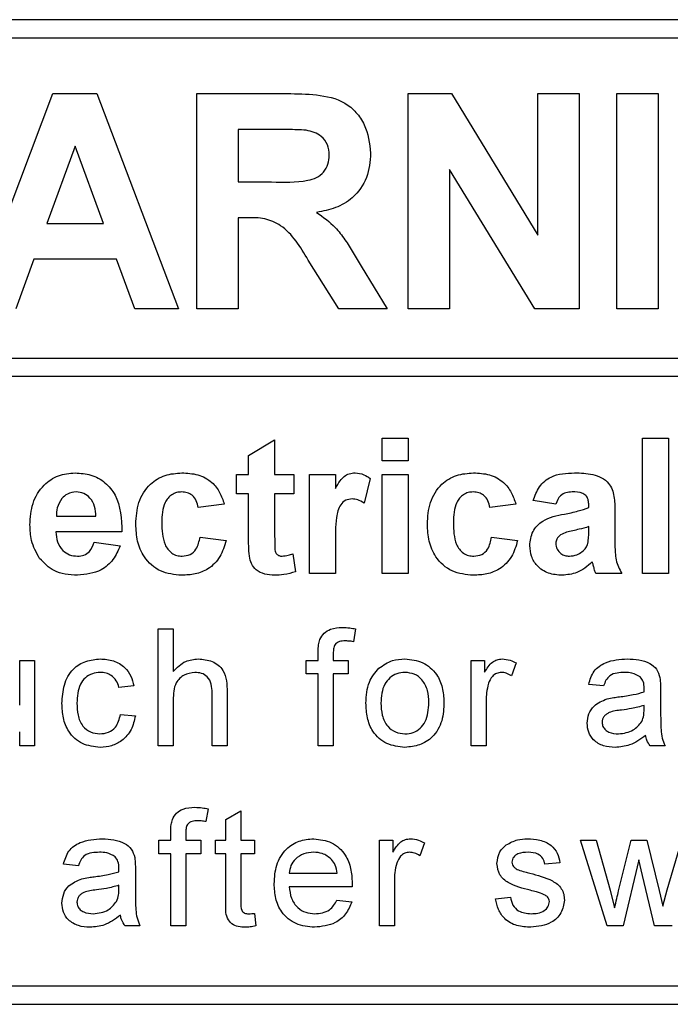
# Paper-space layout 'Blatt3' of a CAD drawing. Header units: millimetres. Extents: x 5 to 418, y 2 to 292.
# Tile 29 of 97: x 112.4 to 114.16, y 198.79 to 201.46. Entities that reach past the tile are written whole.
import ezdxf

# ---------------------------------------------------------------- set-up
doc = ezdxf.new("R2010")
doc.units = ezdxf.units.MM

psp = doc.layouts.new('Blatt3')

# ---------------------------------------------------------------- linework, layer by layer
at = {"color": 7, "linetype": 'Continuous', "lineweight": 25}
for p, q in [((116.0962, 201.4563), (107.7628, 201.4563)), ((116.0962, 201.4063), (109.8962, 201.4063)), ((112.2649, 200.673), (112.4854, 201.2563)), ((112.4854, 201.2563), (112.6042, 201.2563)), ((112.6042, 201.2563), (112.8258, 200.673)), ((112.8748, 201.2563), (113.1196, 201.2563)), ((112.8748, 200.673), (112.8748, 201.2563)), ((113.4474, 200.673), (113.4474, 201.2563)), ((113.4474, 201.2563), (113.5646, 201.2563)), ((113.5646, 201.2563), (113.7989, 200.8731)), ((113.7989, 200.8731), (113.7989, 201.2563)), ((113.7989, 201.2563), (113.9111, 201.2563)), ((113.9111, 201.2563), (113.9111, 200.673)), ((114.0125, 201.2563), (114.1247, 201.2563)), ((114.0125, 200.673), (114.0125, 201.2563)), ((114.1247, 201.2563), (114.1247, 200.673)), ((112.987, 201.1591), (112.987, 201.017)), ((113.0824, 201.1591), (112.987, 201.1591)), ((112.5453, 201.1142), (112.4689, 200.9048)), ((112.622, 200.9048), (112.5453, 201.1142)), ((113.7904, 200.673), (113.5596, 201.0504)), ((113.5596, 201.0504), (113.5596, 200.673)), ((112.987, 201.017), (113.0773, 201.017)), ((113.0121, 200.9198), (112.987, 200.9198)), ((112.987, 200.9198), (112.987, 200.673)), ((112.4689, 200.9048), (112.622, 200.9048)), ((112.4337, 200.8076), (112.3845, 200.673)), ((112.6576, 200.8076), (112.4337, 200.8076)), ((112.7068, 200.673), (112.6576, 200.8076)), ((113.2598, 200.673), (113.1768, 200.8054)), ((113.3202, 200.7885), (113.3909, 200.673)), ((112.8258, 200.673), (112.7068, 200.673)), ((112.987, 200.673), (112.8748, 200.673)), ((113.3909, 200.673), (113.2598, 200.673)), ((113.5596, 200.673), (113.4474, 200.673)), ((113.9111, 200.673), (113.7904, 200.673)), ((114.1247, 200.673), (114.0125, 200.673)), ((109.8962, 200.5398), (116.2128, 200.5398)), ((116.2128, 200.4898), (109.8962, 200.4898)), ((113.3774, 200.2619), (113.3774, 200.323)), ((113.3774, 200.323), (113.4479, 200.323)), ((113.4479, 200.323), (113.4479, 200.2619)), ((114.0825, 199.9563), (114.0825, 200.323)), ((114.0825, 200.323), (114.153, 200.323)), ((114.153, 200.323), (114.153, 199.9563)), ((113.0154, 200.276), (113.0859, 200.3183)), ((113.0859, 200.3183), (113.0859, 200.2243)), ((113.0154, 200.2243), (113.0154, 200.276)), ((113.4479, 200.2619), (113.3774, 200.2619)), ((112.9825, 200.1726), (112.9825, 200.2243)), ((112.9825, 200.2243), (113.0154, 200.2243)), ((113.0859, 200.2243), (113.1376, 200.2243)), ((113.1376, 200.2243), (113.1376, 200.1726)), ((113.1799, 199.9563), (113.1799, 200.2243)), ((113.1799, 200.2243), (113.2504, 200.2243)), ((113.2504, 200.2243), (113.2504, 200.1869)), ((113.3445, 200.2141), (113.328, 200.1471)), ((113.3774, 199.9563), (113.3774, 200.2243)), ((113.3774, 200.2243), (113.4479, 200.2243)), ((113.4479, 200.2243), (113.4479, 199.9563)), ((113.0154, 200.1726), (112.9825, 200.1726)), ((113.0154, 200.0539), (113.0154, 200.1726)), ((113.1376, 200.1726), (113.0859, 200.1726)), ((113.0859, 200.1726), (113.0859, 200.0574)), ((112.9496, 200.1444), (112.8791, 200.135)), ((113.7393, 200.1444), (113.6688, 200.135)), ((113.8474, 200.1444), (113.7863, 200.1538)), ((113.9368, 200.135), (113.9368, 200.1416)), ((112.4948, 200.1115), (112.6017, 200.1115)), ((114.0073, 200.1263), (114.0073, 200.044)), ((113.9368, 200.07), (113.9368, 200.0833)), ((112.6722, 200.0692), (112.4936, 200.0692)), ((112.8838, 200.055), (112.9543, 200.0456)), ((113.6735, 200.055), (113.744, 200.0456)), ((112.597, 200.0409), (112.6675, 200.0315)), ((113.2504, 200.0358), (113.2504, 199.9563)), ((113.1353, 200.0101), (113.1423, 199.961)), ((113.2504, 199.9563), (113.1799, 199.9563)), ((113.4479, 199.9563), (113.3774, 199.9563)), ((114.0261, 199.9563), (113.9556, 199.9563)), ((114.153, 199.9563), (114.0825, 199.9563)), ((112.7705, 199.8063), (112.8111, 199.8063)), ((112.7705, 199.4897), (112.7705, 199.8063)), ((112.8111, 199.8063), (112.8111, 199.6907)), ((113.3052, 199.8064), (113.2994, 199.7718)), ((113.204, 199.7211), (113.204, 199.7446)), ((113.2446, 199.7407), (113.2446, 199.7211)), ((112.3953, 199.7211), (112.4359, 199.7211)), ((112.3953, 199.5995), (112.3953, 199.7211)), ((112.4359, 199.7211), (112.4359, 199.4897)), ((113.1716, 199.6845), (113.1716, 199.7211)), ((113.1716, 199.7211), (113.204, 199.7211)), ((113.2446, 199.7211), (113.2852, 199.7211)), ((113.2852, 199.7211), (113.2852, 199.6845)), ((113.6182, 199.4897), (113.6182, 199.7211)), ((113.6182, 199.7211), (113.6547, 199.7211)), ((113.6547, 199.7211), (113.6547, 199.6888)), ((113.74, 199.7143), (113.7273, 199.6791)), ((113.204, 199.6845), (113.1716, 199.6845)), ((113.204, 199.4897), (113.204, 199.6845)), ((113.2446, 199.6845), (113.2446, 199.4897)), ((113.2852, 199.6845), (113.2446, 199.6845)), ((113.9771, 199.6521), (113.9365, 199.6561)), ((112.7047, 199.6521), (112.6641, 199.648)), ((112.9166, 199.4897), (112.9166, 199.6335)), ((112.9572, 199.6356), (112.9572, 199.4897)), ((114.1313, 199.6397), (114.1313, 199.5901)), ((112.8111, 199.6138), (112.8111, 199.4897)), ((113.6588, 199.6126), (113.6588, 199.4897)), ((112.6682, 199.5749), (112.7088, 199.5709)), ((114.0865, 199.5875), (114.0867, 199.5993)), ((112.3953, 199.4897), (112.3953, 199.5275)), ((112.4359, 199.4897), (112.3953, 199.4897)), ((112.8111, 199.4897), (112.7705, 199.4897)), ((112.9572, 199.4897), (112.9166, 199.4897)), ((113.2446, 199.4897), (113.204, 199.4897)), ((113.6588, 199.4897), (113.6182, 199.4897)), ((114.1435, 199.4897), (114.1029, 199.4897)), ((112.9057, 199.3192), (112.8999, 199.2846)), ((112.954, 199.2902), (112.9946, 199.3133)), ((112.9946, 199.3133), (112.9946, 199.2339)), ((112.954, 199.2339), (112.954, 199.2902)), ((112.8045, 199.2339), (112.8045, 199.2574)), ((112.8451, 199.2535), (112.8451, 199.2339)), ((112.7721, 199.1974), (112.7721, 199.2339)), ((112.7721, 199.2339), (112.8045, 199.2339)), ((112.8451, 199.2339), (112.8857, 199.2339)), ((112.8857, 199.2339), (112.8857, 199.1974)), ((112.9256, 199.1974), (112.9256, 199.2339)), ((112.9256, 199.2339), (112.954, 199.2339)), ((112.9946, 199.2339), (113.0311, 199.2339)), ((113.0311, 199.2339), (113.0311, 199.1974)), ((113.3697, 199.2339), (113.4062, 199.2339)), ((113.3697, 199.0025), (113.3697, 199.2339)), ((113.4062, 199.2339), (113.4062, 199.2016)), ((113.4915, 199.2271), (113.4788, 199.1919)), ((113.9141, 199.2339), (113.9564, 199.2339)), ((113.9864, 199.0025), (113.9141, 199.2339)), ((113.9564, 199.2339), (113.9951, 199.099)), ((114.0175, 199.097), (114.0517, 199.2339)), ((114.0517, 199.2339), (114.0937, 199.2339)), ((114.0937, 199.2339), (114.1278, 199.0978)), ((114.1495, 199.0994), (114.1884, 199.2339)), ((112.8045, 199.1974), (112.7721, 199.1974)), ((112.8045, 199.0025), (112.8045, 199.1974)), ((112.8451, 199.1974), (112.8451, 199.0025)), ((112.8857, 199.1974), (112.8451, 199.1974)), ((112.954, 199.1974), (112.9256, 199.1974)), ((112.954, 199.0675), (112.954, 199.1974)), ((113.0311, 199.1974), (112.9946, 199.1974)), ((112.9946, 199.1974), (112.9946, 199.066)), ((114.0725, 199.1805), (114.0298, 199.0025)), ((114.082, 199.1387), (114.0725, 199.1805)), ((112.5545, 199.1649), (112.5139, 199.1689)), ((112.7088, 199.1525), (112.7088, 199.103)), ((113.8585, 199.173), (113.8179, 199.1689)), ((113.1253, 199.1446), (113.2552, 199.1446)), ((113.4103, 199.1254), (113.4103, 199.0025)), ((114.115, 199.0025), (114.082, 199.1387)), ((112.6639, 199.1003), (112.6641, 199.1121)), ((113.2956, 199.108), (113.1253, 199.108)), ((113.9951, 199.099), (114.0067, 199.0506)), ((114.1278, 199.0978), (114.1374, 199.0555)), ((114.1374, 199.0555), (114.1495, 199.0994)), ((113.2548, 199.0715), (113.2946, 199.0674)), ((113.6839, 199.0756), (113.7245, 199.0796)), ((113.0311, 199.036), (113.0352, 199.0019)), ((112.7209, 199.0025), (112.6803, 199.0025)), ((112.8451, 199.0025), (112.8045, 199.0025)), ((113.4103, 199.0025), (113.3697, 199.0025)), ((114.0298, 199.0025), (113.9864, 199.0025)), ((114.1622, 199.0025), (114.115, 199.0025)), ((109.8962, 198.8397), (116.0962, 198.8397)), ((107.7628, 198.7897), (116.0962, 198.7897))]:
    psp.add_line(p, q, dxfattribs=at)
for points, knots in [([(113.1196, 201.2563), (113.1461, 201.2559), (113.1989, 201.2551), (113.2665, 201.2411), (113.3076, 201.2063), (113.338, 201.1617), (113.3428, 201.1215), (113.346, 201.0947)], [0, 0, 0, 0, 0.251138, 0.500538, 0.625743, 0.751054, 1, 1, 1, 1]), ([(113.1715, 201.1572), (113.1549, 201.158), (113.1252, 201.1592), (113.0955, 201.1591), (113.0824, 201.1591)], [0, 0, 0, 0, 0.5599213, 1, 1, 1, 1]), ([(113.2338, 201.0896), (113.233, 201.0991), (113.2315, 201.1181), (113.2101, 201.1469), (113.1862, 201.1533), (113.1715, 201.1572)], [0, 0, 0, 0, 0.281084, 0.561281, 1, 1, 1, 1]), ([(113.346, 201.0947), (113.3441, 201.0722), (113.3403, 201.0272), (113.3023, 200.974), (113.2516, 200.9447), (113.217, 200.9378), (113.1997, 200.9343)], [0, 0, 0, 0, 0.2799434, 0.5589736, 0.7791835, 1, 1, 1, 1]), ([(113.0773, 201.017), (113.1104, 201.0159), (113.1516, 201.0145), (113.1998, 201.0273), (113.2197, 201.0427), (113.2322, 201.0648), (113.2333, 201.0813), (113.2338, 201.0896)], [0, 0, 0, 0, 0.500908, 0.625718, 0.750365, 0.875021, 1, 1, 1, 1]), ([(113.1997, 200.9343), (113.2175, 200.9216), (113.2468, 200.9008), (113.2767, 200.8606), (113.2993, 200.8251), (113.3132, 200.8007), (113.3202, 200.7885)], [0, 0, 0, 0, 0.339561, 0.559573, 0.779778, 1, 1, 1, 1]), ([(113.1768, 200.8054), (113.1558, 200.8408), (113.1266, 200.89), (113.0594, 200.9203), (113.0279, 200.92), (113.0121, 200.9198)], [0, 0, 0, 0, 0.5609861, 0.7793046, 1, 1, 1, 1]), ([(112.4231, 200.0883), (112.4243, 200.108), (112.4267, 200.1473), (112.4562, 200.1954), (112.499, 200.2247), (112.5299, 200.2276), (112.5454, 200.229)], [0, 0, 0, 0, 0.280671, 0.559803, 0.779762, 1, 1, 1, 1]), ([(112.5454, 200.229), (112.5599, 200.228), (112.589, 200.226), (112.6282, 200.2047), (112.6687, 200.1542), (112.6708, 200.1042), (112.6722, 200.0692)], [0, 0, 0, 0, 0.187375, 0.374305, 0.561262, 1, 1, 1, 1]), ([(112.7098, 200.0901), (112.7111, 200.1099), (112.7135, 200.1495), (112.7434, 200.1984), (112.7881, 200.2256), (112.8192, 200.2278), (112.8348, 200.229)], [0, 0, 0, 0, 0.280707, 0.559643, 0.779504, 1, 1, 1, 1]), ([(112.8348, 200.229), (112.8494, 200.2282), (112.8784, 200.2267), (112.9154, 200.207), (112.9386, 200.1768), (112.9459, 200.1552), (112.9496, 200.1444)], [0, 0, 0, 0, 0.280457, 0.559337, 0.779383, 1, 1, 1, 1]), ([(113.2504, 200.1869), (113.2546, 200.1939), (113.2614, 200.2054), (113.2735, 200.2199), (113.2879, 200.2277), (113.2984, 200.2285), (113.3037, 200.229)], [0, 0, 0, 0, 0.340514, 0.560535, 0.78019, 1, 1, 1, 1]), ([(113.3037, 200.229), (113.312, 200.228), (113.3268, 200.2263), (113.3391, 200.2179), (113.3445, 200.2141)], [0, 0, 0, 0, 0.559042, 1, 1, 1, 1]), ([(113.4996, 200.0901), (113.5008, 200.1099), (113.5032, 200.1495), (113.5331, 200.1984), (113.5778, 200.2256), (113.6089, 200.2278), (113.6245, 200.229)], [0, 0, 0, 0, 0.280707, 0.559643, 0.779504, 1, 1, 1, 1]), ([(113.6245, 200.229), (113.6391, 200.2282), (113.6682, 200.2267), (113.7052, 200.207), (113.7283, 200.1768), (113.7356, 200.1552), (113.7393, 200.1444)], [0, 0, 0, 0, 0.280457, 0.559337, 0.779383, 1, 1, 1, 1]), ([(113.7863, 200.1538), (113.7909, 200.1669), (113.8, 200.1931), (113.8401, 200.2265), (113.8763, 200.228), (113.8984, 200.229)], [0, 0, 0, 0, 0.280773, 0.5598442, 1, 1, 1, 1]), ([(113.8984, 200.229), (113.9148, 200.2287), (113.9475, 200.228), (113.9928, 200.2072), (114.0072, 200.1649), (114.0073, 200.1392), (114.0073, 200.1263)], [0, 0, 0, 0, 0.281738, 0.560028, 0.778339, 1, 1, 1, 1]), ([(112.5485, 200.1773), (112.5402, 200.1763), (112.5252, 200.1746), (112.5145, 200.1642), (112.5098, 200.1596)], [0, 0, 0, 0, 0.558878, 1, 1, 1, 1]), ([(112.6017, 200.1115), (112.6011, 200.1203), (112.5999, 200.138), (112.588, 200.1604), (112.5695, 200.1749), (112.5555, 200.1765), (112.5485, 200.1773)], [0, 0, 0, 0, 0.280983, 0.560279, 0.780219, 1, 1, 1, 1]), ([(112.8342, 200.1773), (112.8295, 200.177), (112.8202, 200.1764), (112.8072, 200.1705), (112.7966, 200.1612), (112.7815, 200.1373), (112.7808, 200.1134), (112.7803, 200.0943)], [0, 0, 0, 0, 0.125319, 0.250544, 0.375796, 0.501063, 1, 1, 1, 1]), ([(112.8791, 200.135), (112.8777, 200.1412), (112.8751, 200.1537), (112.8641, 200.1684), (112.8493, 200.1763), (112.8392, 200.177), (112.8342, 200.1773)], [0, 0, 0, 0, 0.280561, 0.559648, 0.7796, 1, 1, 1, 1]), ([(113.6239, 200.1773), (113.6193, 200.177), (113.6099, 200.1764), (113.5969, 200.1705), (113.5863, 200.1612), (113.5712, 200.1373), (113.5706, 200.1134), (113.5701, 200.0943)], [0, 0, 0, 0, 0.125319, 0.250544, 0.375796, 0.501063, 1, 1, 1, 1]), ([(113.6688, 200.135), (113.6675, 200.1412), (113.6649, 200.1537), (113.6538, 200.1684), (113.639, 200.1763), (113.629, 200.177), (113.6239, 200.1773)], [0, 0, 0, 0, 0.280561, 0.559648, 0.7796, 1, 1, 1, 1]), ([(113.8914, 200.1773), (113.8858, 200.177), (113.8746, 200.1765), (113.8561, 200.1665), (113.8507, 200.1528), (113.8474, 200.1444)], [0, 0, 0, 0, 0.281245, 0.560563, 1, 1, 1, 1]), ([(113.9368, 200.1416), (113.9366, 200.1458), (113.9363, 200.1542), (113.9315, 200.1663), (113.9158, 200.1771), (113.9015, 200.1772), (113.8914, 200.1773)], [0, 0, 0, 0, 0.187536, 0.374316, 0.560024, 1, 1, 1, 1]), ([(112.5098, 200.1596), (112.5047, 200.1513), (112.4955, 200.1365), (112.4951, 200.1191), (112.4948, 200.1115)], [0, 0, 0, 0, 0.558284, 1, 1, 1, 1]), ([(113.296, 200.1585), (113.2898, 200.1578), (113.2776, 200.1566), (113.259, 200.139), (113.2501, 200.096), (113.2503, 200.0599), (113.2504, 200.0358)], [0, 0, 0, 0, 0.124672, 0.248774, 0.498061, 1, 1, 1, 1]), ([(113.328, 200.1471), (113.3224, 200.1505), (113.3125, 200.1566), (113.301, 200.1579), (113.296, 200.1585)], [0, 0, 0, 0, 0.560294, 1, 1, 1, 1]), ([(113.8707, 200.1173), (113.8832, 200.1198), (113.9056, 200.1243), (113.9273, 200.1317), (113.9368, 200.135)], [0, 0, 0, 0, 0.560213, 1, 1, 1, 1]), ([(113.7769, 200.0319), (113.7785, 200.0451), (113.7815, 200.0715), (113.8168, 200.1067), (113.8502, 200.1133), (113.8707, 200.1173)], [0, 0, 0, 0, 0.279667, 0.558309, 1, 1, 1, 1]), ([(112.4494, 199.9969), (112.4406, 200.0129), (112.4249, 200.0415), (112.4236, 200.074), (112.4231, 200.0883)], [0, 0, 0, 0, 0.558866, 1, 1, 1, 1]), ([(112.8343, 199.9516), (112.8144, 199.9536), (112.7749, 199.9575), (112.7319, 199.9964), (112.7123, 200.0437), (112.7106, 200.0746), (112.7098, 200.0901)], [0, 0, 0, 0, 0.279707, 0.558485, 0.778934, 1, 1, 1, 1]), ([(112.7803, 200.0943), (112.7808, 200.0738), (112.7814, 200.0483), (112.796, 200.0217), (112.8069, 200.0112), (112.8207, 200.0044), (112.8307, 200.0037), (112.8357, 200.0033)], [0, 0, 0, 0, 0.499313, 0.62455, 0.749763, 0.874784, 1, 1, 1, 1]), ([(113.624, 199.9516), (113.6042, 199.9536), (113.5646, 199.9575), (113.5216, 199.9964), (113.502, 200.0437), (113.5004, 200.0746), (113.4996, 200.0901)], [0, 0, 0, 0, 0.279707, 0.558485, 0.778934, 1, 1, 1, 1]), ([(113.5701, 200.0943), (113.5705, 200.0738), (113.5711, 200.0483), (113.5857, 200.0217), (113.5966, 200.0112), (113.6104, 200.0044), (113.6205, 200.0037), (113.6255, 200.0033)], [0, 0, 0, 0, 0.499313, 0.62455, 0.749763, 0.874784, 1, 1, 1, 1]), ([(113.9368, 200.0833), (113.9281, 200.0808), (113.9138, 200.0767), (113.8935, 200.0724), (113.8763, 200.0687), (113.8657, 200.0638), (113.8604, 200.0614)], [0, 0, 0, 0, 0.3401931, 0.5603772, 0.7805083, 1, 1, 1, 1]), ([(112.4936, 200.0692), (112.4944, 200.0599), (112.496, 200.0416), (112.5099, 200.0191), (112.53, 200.0054), (112.5445, 200.004), (112.5518, 200.0033)], [0, 0, 0, 0, 0.280701, 0.559805, 0.779805, 1, 1, 1, 1]), ([(112.8357, 200.0033), (112.8431, 200.0041), (112.8578, 200.0057), (112.8776, 200.0251), (112.8814, 200.0437), (112.8838, 200.055)], [0, 0, 0, 0, 0.28016, 0.558978, 1, 1, 1, 1]), ([(113.0177, 200.0031), (113.0168, 200.0126), (113.0153, 200.0295), (113.0154, 200.0464), (113.0154, 200.0539)], [0, 0, 0, 0, 0.559821, 1, 1, 1, 1]), ([(113.0859, 200.0574), (113.086, 200.0465), (113.0862, 200.0329), (113.0867, 200.0164), (113.0908, 200.0089), (113.0978, 200.0041), (113.1033, 200.0036), (113.106, 200.0033)], [0, 0, 0, 0, 0.501041, 0.626248, 0.751082, 0.875377, 1, 1, 1, 1]), ([(113.6255, 200.0033), (113.6329, 200.0041), (113.6476, 200.0057), (113.6673, 200.0251), (113.6712, 200.0437), (113.6735, 200.055)], [0, 0, 0, 0, 0.28016, 0.558978, 1, 1, 1, 1]), ([(113.8604, 200.0614), (113.8563, 200.0578), (113.849, 200.0515), (113.8479, 200.042), (113.8474, 200.0379)], [0, 0, 0, 0, 0.5596438, 1, 1, 1, 1]), ([(113.9342, 200.0373), (113.9351, 200.0434), (113.9368, 200.0542), (113.9368, 200.0651), (113.9368, 200.07)], [0, 0, 0, 0, 0.559676, 1, 1, 1, 1]), ([(112.5518, 200.0033), (112.5578, 200.0038), (112.5697, 200.0048), (112.5883, 200.0173), (112.5937, 200.032), (112.597, 200.0409)], [0, 0, 0, 0, 0.280682, 0.560525, 1, 1, 1, 1]), ([(112.6675, 200.0315), (112.6619, 200.0185), (112.6507, 199.9926), (112.6111, 199.9579), (112.5743, 199.954), (112.5519, 199.9516)], [0, 0, 0, 0, 0.281013, 0.561314, 1, 1, 1, 1]), ([(112.9543, 200.0456), (112.9498, 200.0306), (112.9409, 200.0005), (112.9092, 199.9681), (112.8711, 199.9534), (112.8466, 199.9522), (112.8343, 199.9516)], [0, 0, 0, 0, 0.280244, 0.559157, 0.779326, 1, 1, 1, 1]), ([(113.744, 200.0456), (113.7396, 200.0306), (113.7307, 200.0005), (113.6989, 199.9681), (113.6609, 199.9534), (113.6363, 199.9522), (113.624, 199.9516)], [0, 0, 0, 0, 0.280244, 0.559157, 0.779326, 1, 1, 1, 1]), ([(113.8646, 199.9516), (113.8521, 199.9525), (113.827, 199.9543), (113.7969, 199.9744), (113.7795, 200.0024), (113.7778, 200.0221), (113.7769, 200.0319)], [0, 0, 0, 0, 0.280489, 0.55953, 0.779597, 1, 1, 1, 1]), ([(113.8474, 200.0379), (113.8481, 200.0326), (113.8495, 200.0221), (113.8597, 200.0106), (113.8718, 200.0043), (113.8801, 200.0036), (113.8842, 200.0033)], [0, 0, 0, 0, 0.279294, 0.55914, 0.779446, 1, 1, 1, 1]), ([(113.9184, 200.0152), (113.9223, 200.0187), (113.9294, 200.0248), (113.9327, 200.0335), (113.9342, 200.0373)], [0, 0, 0, 0, 0.5598669, 1, 1, 1, 1]), ([(114.0073, 200.044), (114.0074, 200.0337), (114.0077, 200.0167), (114.0103, 199.9931), (114.0167, 199.974), (114.023, 199.9622), (114.0261, 199.9563)], [0, 0, 0, 0, 0.3401291, 0.5600693, 0.7799646, 1, 1, 1, 1]), ([(113.0856, 199.9516), (113.0768, 199.9523), (113.0592, 199.9535), (113.036, 199.9639), (113.0218, 199.9826), (113.019, 199.9963), (113.0177, 200.0031)], [0, 0, 0, 0, 0.280585, 0.56042, 0.779437, 1, 1, 1, 1]), ([(113.106, 200.0033), (113.1116, 200.004), (113.1216, 200.0053), (113.1311, 200.0086), (113.1353, 200.0101)], [0, 0, 0, 0, 0.559508, 1, 1, 1, 1]), ([(113.8842, 200.0033), (113.8911, 200.0041), (113.9035, 200.0055), (113.9138, 200.0122), (113.9184, 200.0152)], [0, 0, 0, 0, 0.559341, 1, 1, 1, 1]), ([(112.5519, 199.9516), (112.5295, 199.9532), (112.4895, 199.9561), (112.4616, 199.9844), (112.4494, 199.9969)], [0, 0, 0, 0, 0.560391, 1, 1, 1, 1]), ([(113.9464, 199.9877), (113.933, 199.9763), (113.9092, 199.956), (113.8783, 199.953), (113.8646, 199.9516)], [0, 0, 0, 0, 0.559709, 1, 1, 1, 1]), ([(113.9489, 199.9788), (113.9485, 199.9805), (113.9477, 199.9835), (113.9468, 199.9864), (113.9464, 199.9877)], [0, 0, 0, 0, 0.560047, 1, 1, 1, 1]), ([(113.9556, 199.9563), (113.9542, 199.9605), (113.9518, 199.9679), (113.9498, 199.9755), (113.9489, 199.9788)], [0, 0, 0, 0, 0.559958, 1, 1, 1, 1]), ([(113.1423, 199.961), (113.1319, 199.9579), (113.1134, 199.9524), (113.0941, 199.9519), (113.0856, 199.9516)], [0, 0, 0, 0, 0.559729, 1, 1, 1, 1]), ([(113.2083, 199.7777), (113.2118, 199.7837), (113.2187, 199.7957), (113.2406, 199.8088), (113.2584, 199.8098), (113.2692, 199.8104)], [0, 0, 0, 0, 0.279458, 0.559661, 1, 1, 1, 1]), ([(113.2692, 199.8104), (113.276, 199.8101), (113.2881, 199.8096), (113.3, 199.8074), (113.3052, 199.8064)], [0, 0, 0, 0, 0.559945, 1, 1, 1, 1]), ([(113.204, 199.7446), (113.2041, 199.7509), (113.2041, 199.7621), (113.2071, 199.773), (113.2083, 199.7777)], [0, 0, 0, 0, 0.56037, 1, 1, 1, 1]), ([(113.2767, 199.7739), (113.2717, 199.7737), (113.2617, 199.7734), (113.2485, 199.7656), (113.2451, 199.7525), (113.2448, 199.7446), (113.2446, 199.7407)], [0, 0, 0, 0, 0.281469, 0.5577195, 0.7785164, 1, 1, 1, 1]), ([(113.2994, 199.7718), (113.2952, 199.7725), (113.2877, 199.7736), (113.2801, 199.7738), (113.2767, 199.7739)], [0, 0, 0, 0, 0.559924, 1, 1, 1, 1]), ([(112.5098, 199.6045), (112.5109, 199.6213), (112.5129, 199.6548), (112.5358, 199.6981), (112.5741, 199.7212), (112.6005, 199.7238), (112.6137, 199.7251)], [0, 0, 0, 0, 0.280838, 0.55968, 0.779579, 1, 1, 1, 1]), ([(112.6137, 199.7251), (112.6257, 199.7243), (112.6497, 199.7227), (112.6793, 199.7049), (112.6977, 199.6795), (112.7024, 199.6612), (112.7047, 199.6521)], [0, 0, 0, 0, 0.280267, 0.559439, 0.779535, 1, 1, 1, 1]), ([(112.8111, 199.6907), (112.8216, 199.7016), (112.8404, 199.7212), (112.8672, 199.7239), (112.879, 199.7251)], [0, 0, 0, 0, 0.559341, 1, 1, 1, 1]), ([(112.879, 199.7251), (112.8918, 199.724), (112.9173, 199.7219), (112.9474, 199.698), (112.9565, 199.6656), (112.957, 199.6456), (112.9572, 199.6356)], [0, 0, 0, 0, 0.280318, 0.55834, 0.778554, 1, 1, 1, 1]), ([(113.368, 199.6997), (113.38, 199.708), (113.4015, 199.7229), (113.4274, 199.7245), (113.4389, 199.7251)], [0, 0, 0, 0, 0.559033, 1, 1, 1, 1]), ([(113.4389, 199.7251), (113.4555, 199.7233), (113.4887, 199.7197), (113.5249, 199.6872), (113.5422, 199.6477), (113.5436, 199.6216), (113.5443, 199.6086)], [0, 0, 0, 0, 0.279556, 0.5586, 0.778991, 1, 1, 1, 1]), ([(113.6547, 199.6888), (113.6608, 199.6991), (113.6692, 199.7135), (113.6881, 199.7239), (113.6973, 199.7247), (113.702, 199.7251)], [0, 0, 0, 0, 0.5595991, 0.7797717, 1, 1, 1, 1]), ([(113.702, 199.7251), (113.7094, 199.7244), (113.7228, 199.7231), (113.7347, 199.717), (113.74, 199.7143)], [0, 0, 0, 0, 0.559546, 1, 1, 1, 1]), ([(113.9365, 199.6561), (113.9402, 199.6687), (113.9476, 199.6938), (113.9877, 199.7219), (114.0209, 199.7239), (114.0413, 199.7251)], [0, 0, 0, 0, 0.28043, 0.559303, 1, 1, 1, 1]), ([(114.0413, 199.7251), (114.0625, 199.724), (114.0919, 199.7224), (114.1223, 199.6982), (114.127, 199.6823), (114.1294, 199.6744)], [0, 0, 0, 0, 0.559253, 0.779195, 1, 1, 1, 1]), ([(112.6139, 199.6886), (112.6065, 199.688), (112.5917, 199.6868), (112.5723, 199.6749), (112.5526, 199.6487), (112.5513, 199.6234), (112.5504, 199.6056)], [0, 0, 0, 0, 0.187089, 0.37388, 0.56073, 1, 1, 1, 1]), ([(112.6641, 199.648), (112.6621, 199.6543), (112.658, 199.6668), (112.6449, 199.6803), (112.6294, 199.6876), (112.6191, 199.6883), (112.6139, 199.6886)], [0, 0, 0, 0, 0.280213, 0.559476, 0.779649, 1, 1, 1, 1]), ([(112.8698, 199.6886), (112.8597, 199.6871), (112.8396, 199.6843), (112.8122, 199.6568), (112.8115, 199.6301), (112.8111, 199.6138)], [0, 0, 0, 0, 0.280205, 0.55932, 1, 1, 1, 1]), ([(112.9166, 199.6335), (112.9163, 199.6412), (112.9158, 199.6566), (112.9059, 199.6769), (112.8881, 199.6874), (112.8759, 199.6882), (112.8698, 199.6886)], [0, 0, 0, 0, 0.281222, 0.559777, 0.779378, 1, 1, 1, 1]), ([(113.3332, 199.6054), (113.3341, 199.6253), (113.3357, 199.6607), (113.3581, 199.6878), (113.368, 199.6997)], [0, 0, 0, 0, 0.560963, 1, 1, 1, 1]), ([(113.4389, 199.6886), (113.4314, 199.688), (113.4165, 199.6867), (113.3971, 199.6746), (113.3766, 199.6489), (113.3749, 199.6234), (113.3738, 199.6055)], [0, 0, 0, 0, 0.187137, 0.374025, 0.561097, 1, 1, 1, 1]), ([(113.5037, 199.6067), (113.5032, 199.6177), (113.5022, 199.6397), (113.4879, 199.6678), (113.4648, 199.6858), (113.4475, 199.6877), (113.4389, 199.6886)], [0, 0, 0, 0, 0.2810641, 0.5603164, 0.7801741, 1, 1, 1, 1]), ([(113.7004, 199.6886), (113.6958, 199.688), (113.6865, 199.6869), (113.6726, 199.6767), (113.6679, 199.6657), (113.665, 199.659)], [0, 0, 0, 0, 0.280305, 0.560911, 1, 1, 1, 1]), ([(113.7273, 199.6791), (113.7226, 199.682), (113.7144, 199.6873), (113.7047, 199.6882), (113.7004, 199.6886)], [0, 0, 0, 0, 0.560116, 1, 1, 1, 1]), ([(114.034, 199.6886), (114.0271, 199.6884), (114.0133, 199.6879), (113.9941, 199.6819), (113.9824, 199.6675), (113.9788, 199.6572), (113.9771, 199.6521)], [0, 0, 0, 0, 0.280855, 0.559751, 0.7795, 1, 1, 1, 1]), ([(114.0762, 199.6764), (114.0689, 199.6806), (114.0558, 199.6881), (114.0407, 199.6885), (114.034, 199.6886)], [0, 0, 0, 0, 0.557871, 1, 1, 1, 1]), ([(113.665, 199.659), (113.663, 199.6504), (113.6593, 199.6352), (113.6589, 199.6195), (113.6588, 199.6126)], [0, 0, 0, 0, 0.559888, 1, 1, 1, 1]), ([(114.0867, 199.6453), (114.0865, 199.6518), (114.0863, 199.6633), (114.0793, 199.6724), (114.0762, 199.6764)], [0, 0, 0, 0, 0.561903, 1, 1, 1, 1]), ([(114.1294, 199.6744), (114.1301, 199.6679), (114.1313, 199.6564), (114.1313, 199.6448), (114.1313, 199.6397)], [0, 0, 0, 0, 0.5598174, 1, 1, 1, 1]), ([(114.0196, 199.6225), (114.0322, 199.6241), (114.0549, 199.627), (114.0768, 199.6331), (114.0865, 199.6358)], [0, 0, 0, 0, 0.560185, 1, 1, 1, 1]), ([(114.0865, 199.6358), (114.0865, 199.6376), (114.0866, 199.6407), (114.0866, 199.6439), (114.0867, 199.6453)], [0, 0, 0, 0, 0.560023, 1, 1, 1, 1]), ([(112.6137, 199.4856), (112.5969, 199.4874), (112.5633, 199.4909), (112.5274, 199.5246), (112.5117, 199.5651), (112.5105, 199.5913), (112.5098, 199.6045)], [0, 0, 0, 0, 0.279595, 0.558341, 0.778834, 1, 1, 1, 1]), ([(112.5504, 199.6056), (112.5508, 199.5946), (112.5516, 199.5727), (112.5631, 199.5433), (112.5863, 199.5248), (112.6037, 199.523), (112.6123, 199.5221)], [0, 0, 0, 0, 0.281276, 0.560536, 0.78011, 1, 1, 1, 1]), ([(113.4389, 199.4856), (113.4219, 199.4874), (113.3879, 199.491), (113.3511, 199.5246), (113.3351, 199.5656), (113.3338, 199.5921), (113.3332, 199.6054)], [0, 0, 0, 0, 0.279616, 0.558371, 0.778858, 1, 1, 1, 1]), ([(113.3738, 199.6055), (113.3743, 199.5943), (113.3752, 199.5721), (113.3889, 199.5431), (113.4125, 199.525), (113.4301, 199.5231), (113.4389, 199.5221)], [0, 0, 0, 0, 0.281129, 0.560384, 0.780159, 1, 1, 1, 1]), ([(113.5443, 199.6086), (113.5437, 199.5913), (113.5426, 199.557), (113.5178, 199.5137), (113.4793, 199.4897), (113.4523, 199.487), (113.4389, 199.4856)], [0, 0, 0, 0, 0.281033, 0.559513, 0.779602, 1, 1, 1, 1]), ([(113.4389, 199.5221), (113.4464, 199.5228), (113.4614, 199.5241), (113.4807, 199.5367), (113.5011, 199.5629), (113.5026, 199.5886), (113.5037, 199.6067)], [0, 0, 0, 0, 0.187044, 0.373945, 0.560983, 1, 1, 1, 1]), ([(113.9324, 199.551), (113.9333, 199.5595), (113.9351, 199.5766), (113.9528, 199.6032), (113.9736, 199.6116), (113.9862, 199.6167)], [0, 0, 0, 0, 0.280458, 0.560983, 1, 1, 1, 1]), ([(113.9862, 199.6167), (113.9924, 199.618), (114.0034, 199.6205), (114.0146, 199.6219), (114.0196, 199.6225)], [0, 0, 0, 0, 0.5599184, 1, 1, 1, 1]), ([(112.6123, 199.5221), (112.6203, 199.5229), (112.6361, 199.5244), (112.6603, 199.5422), (112.6652, 199.5625), (112.6682, 199.5749)], [0, 0, 0, 0, 0.280899, 0.560906, 1, 1, 1, 1]), ([(114.0256, 199.5867), (114.014, 199.5854), (113.9995, 199.5839), (113.9842, 199.5757), (113.978, 199.5696), (113.9738, 199.5619), (113.9733, 199.5562), (113.973, 199.5533)], [0, 0, 0, 0, 0.50028, 0.625326, 0.750269, 0.875147, 1, 1, 1, 1]), ([(114.0867, 199.5993), (114.0754, 199.5961), (114.0554, 199.5905), (114.0347, 199.5878), (114.0256, 199.5867)], [0, 0, 0, 0, 0.55976, 1, 1, 1, 1]), ([(114.0805, 199.5554), (114.0826, 199.5612), (114.0863, 199.5716), (114.0864, 199.5826), (114.0865, 199.5875)], [0, 0, 0, 0, 0.558995, 1, 1, 1, 1]), ([(114.1313, 199.5901), (114.1314, 199.5786), (114.1315, 199.5595), (114.1323, 199.533), (114.1349, 199.5105), (114.1406, 199.4966), (114.1435, 199.4897)], [0, 0, 0, 0, 0.340206, 0.560339, 0.780175, 1, 1, 1, 1]), ([(112.7088, 199.5709), (112.7058, 199.558), (112.6998, 199.5323), (112.6751, 199.5039), (112.6447, 199.4878), (112.6241, 199.4864), (112.6137, 199.4856)], [0, 0, 0, 0, 0.280202, 0.55951, 0.779586, 1, 1, 1, 1]), ([(114.0081, 199.4856), (113.9975, 199.4862), (113.9764, 199.4874), (113.9501, 199.5028), (113.9346, 199.5261), (113.9331, 199.5427), (113.9324, 199.551)], [0, 0, 0, 0, 0.280815, 0.55969, 0.779696, 1, 1, 1, 1]), ([(113.973, 199.5533), (113.9734, 199.5495), (113.9743, 199.5419), (113.9815, 199.5326), (113.9954, 199.5235), (114.0083, 199.5227), (114.0174, 199.5221)], [0, 0, 0, 0, 0.186565, 0.373467, 0.560613, 1, 1, 1, 1]), ([(114.0174, 199.5221), (114.0317, 199.5239), (114.0572, 199.5271), (114.0734, 199.5467), (114.0805, 199.5554)], [0, 0, 0, 0, 0.559758, 1, 1, 1, 1]), ([(114.0907, 199.5181), (114.0769, 199.5078), (114.0521, 199.4893), (114.0216, 199.4867), (114.0081, 199.4856)], [0, 0, 0, 0, 0.559971, 1, 1, 1, 1]), ([(114.1029, 199.4897), (114.0997, 199.4946), (114.0939, 199.5034), (114.0917, 199.5136), (114.0907, 199.5181)], [0, 0, 0, 0, 0.5596973, 1, 1, 1, 1]), ([(112.8089, 199.2905), (112.8123, 199.2965), (112.8192, 199.3085), (112.8411, 199.3216), (112.8589, 199.3226), (112.8698, 199.3232)], [0, 0, 0, 0, 0.279458, 0.559661, 1, 1, 1, 1]), ([(112.8698, 199.3232), (112.8765, 199.3229), (112.8886, 199.3224), (112.9005, 199.3202), (112.9057, 199.3192)], [0, 0, 0, 0, 0.559945, 1, 1, 1, 1]), ([(112.8045, 199.2574), (112.8046, 199.2637), (112.8046, 199.275), (112.8076, 199.2858), (112.8089, 199.2905)], [0, 0, 0, 0, 0.56037, 1, 1, 1, 1]), ([(112.8772, 199.2867), (112.8722, 199.2865), (112.8622, 199.2862), (112.849, 199.2784), (112.8456, 199.2653), (112.8453, 199.2574), (112.8451, 199.2535)], [0, 0, 0, 0, 0.281469, 0.557719, 0.778516, 1, 1, 1, 1]), ([(112.8999, 199.2846), (112.8957, 199.2853), (112.8882, 199.2864), (112.8806, 199.2866), (112.8772, 199.2867)], [0, 0, 0, 0, 0.559924, 1, 1, 1, 1]), ([(112.5139, 199.1689), (112.5176, 199.1815), (112.525, 199.2067), (112.5651, 199.2347), (112.5984, 199.2367), (112.6188, 199.238)], [0, 0, 0, 0, 0.2804297, 0.5593032, 1, 1, 1, 1]), ([(112.6188, 199.238), (112.6399, 199.2368), (112.6694, 199.2352), (112.6997, 199.211), (112.7044, 199.1952), (112.7068, 199.1872)], [0, 0, 0, 0, 0.559253, 0.779195, 1, 1, 1, 1]), ([(113.0847, 199.1162), (113.0857, 199.1334), (113.0877, 199.1676), (113.1133, 199.2099), (113.1513, 199.2346), (113.1782, 199.2368), (113.1917, 199.238)], [0, 0, 0, 0, 0.280748, 0.559775, 0.779666, 1, 1, 1, 1]), ([(113.1917, 199.238), (113.2085, 199.236), (113.242, 199.2321), (113.2778, 199.1982), (113.2938, 199.1578), (113.2952, 199.1316), (113.2958, 199.1184)], [0, 0, 0, 0, 0.279366, 0.558398, 0.778885, 1, 1, 1, 1]), ([(113.4062, 199.2016), (113.4123, 199.2119), (113.4208, 199.2263), (113.4397, 199.2367), (113.4489, 199.2375), (113.4535, 199.238)], [0, 0, 0, 0, 0.5595991, 0.7797717, 1, 1, 1, 1]), ([(113.4535, 199.238), (113.461, 199.2372), (113.4744, 199.2359), (113.4863, 199.2298), (113.4915, 199.2271)], [0, 0, 0, 0, 0.559546, 1, 1, 1, 1]), ([(113.7134, 199.2217), (113.7234, 199.227), (113.7412, 199.2365), (113.7612, 199.2375), (113.7701, 199.238)], [0, 0, 0, 0, 0.558938, 1, 1, 1, 1]), ([(113.7701, 199.238), (113.7815, 199.2373), (113.8041, 199.2359), (113.8346, 199.2235), (113.8532, 199.1995), (113.8567, 199.1818), (113.8585, 199.173)], [0, 0, 0, 0, 0.280737, 0.560427, 0.77945, 1, 1, 1, 1]), ([(112.6115, 199.2014), (112.6045, 199.2012), (112.5907, 199.2008), (112.5716, 199.1947), (112.5598, 199.1804), (112.5563, 199.17), (112.5545, 199.1649)], [0, 0, 0, 0, 0.280855, 0.559751, 0.7795, 1, 1, 1, 1]), ([(112.6536, 199.1892), (112.6463, 199.1934), (112.6332, 199.201), (112.6181, 199.2013), (112.6115, 199.2014)], [0, 0, 0, 0, 0.557871, 1, 1, 1, 1]), ([(113.1915, 199.2014), (113.1824, 199.2007), (113.1643, 199.1991), (113.1425, 199.1851), (113.1286, 199.1658), (113.1264, 199.1516), (113.1253, 199.1446)], [0, 0, 0, 0, 0.28019, 0.559728, 0.779642, 1, 1, 1, 1]), ([(113.2403, 199.182), (113.2322, 199.1884), (113.2178, 199.1998), (113.1995, 199.2009), (113.1915, 199.2014)], [0, 0, 0, 0, 0.558512, 1, 1, 1, 1]), ([(113.4519, 199.2014), (113.4473, 199.2009), (113.4381, 199.1997), (113.4242, 199.1896), (113.4195, 199.1785), (113.4166, 199.1718)], [0, 0, 0, 0, 0.280305, 0.560911, 1, 1, 1, 1]), ([(113.4788, 199.1919), (113.4742, 199.1949), (113.4659, 199.2001), (113.4562, 199.201), (113.4519, 199.2014)], [0, 0, 0, 0, 0.560116, 1, 1, 1, 1]), ([(113.688, 199.1708), (113.6895, 199.182), (113.6922, 199.2021), (113.7069, 199.2157), (113.7134, 199.2217)], [0, 0, 0, 0, 0.558927, 1, 1, 1, 1]), ([(113.7731, 199.2014), (113.7632, 199.2012), (113.7485, 199.2009), (113.7345, 199.1905), (113.7293, 199.1822), (113.7288, 199.1774), (113.7286, 199.175)], [0, 0, 0, 0, 0.49977, 0.749095, 0.874592, 1, 1, 1, 1]), ([(113.8179, 199.1689), (113.8165, 199.1745), (113.8136, 199.1857), (113.797, 199.1998), (113.7822, 199.2008), (113.7731, 199.2014)], [0, 0, 0, 0, 0.2803044, 0.560237, 1, 1, 1, 1]), ([(112.6641, 199.1581), (112.664, 199.1646), (112.6637, 199.1761), (112.6567, 199.1852), (112.6536, 199.1892)], [0, 0, 0, 0, 0.561903, 1, 1, 1, 1]), ([(112.7068, 199.1872), (112.7075, 199.1808), (112.7088, 199.1692), (112.7088, 199.1576), (112.7088, 199.1525)], [0, 0, 0, 0, 0.5598174, 1, 1, 1, 1]), ([(113.2552, 199.1446), (113.2542, 199.1523), (113.2523, 199.1661), (113.244, 199.1771), (113.2403, 199.182)], [0, 0, 0, 0, 0.560674, 1, 1, 1, 1]), ([(113.7286, 199.175), (113.7288, 199.1725), (113.7293, 199.1681), (113.7318, 199.1645), (113.7328, 199.1628)], [0, 0, 0, 0, 0.5592363, 1, 1, 1, 1]), ([(112.597, 199.1353), (112.6097, 199.1369), (112.6323, 199.1398), (112.6543, 199.1459), (112.6639, 199.1486)], [0, 0, 0, 0, 0.560185, 1, 1, 1, 1]), ([(112.6639, 199.1486), (112.664, 199.1504), (112.664, 199.1536), (112.6641, 199.1567), (112.6641, 199.1581)], [0, 0, 0, 0, 0.5600235, 1, 1, 1, 1]), ([(113.4166, 199.1718), (113.4145, 199.1633), (113.4108, 199.148), (113.4105, 199.1323), (113.4103, 199.1254)], [0, 0, 0, 0, 0.559888, 1, 1, 1, 1]), ([(113.7781, 199.0985), (113.7575, 199.1037), (113.7317, 199.1102), (113.7055, 199.1279), (113.6918, 199.1444), (113.6895, 199.1603), (113.688, 199.1708)], [0, 0, 0, 0, 0.501321, 0.626592, 0.751817, 1, 1, 1, 1]), ([(113.7328, 199.1628), (113.735, 199.1607), (113.7389, 199.1567), (113.744, 199.1546), (113.7462, 199.1536)], [0, 0, 0, 0, 0.5590842, 1, 1, 1, 1]), ([(113.7462, 199.1536), (113.7519, 199.1518), (113.7621, 199.1487), (113.7724, 199.1459), (113.7769, 199.1447)], [0, 0, 0, 0, 0.559965, 1, 1, 1, 1]), ([(112.5098, 199.0638), (112.5107, 199.0724), (112.5125, 199.0895), (112.5303, 199.116), (112.551, 199.1244), (112.5636, 199.1295)], [0, 0, 0, 0, 0.280458, 0.560983, 1, 1, 1, 1]), ([(112.5636, 199.1295), (112.5698, 199.1308), (112.5808, 199.1333), (112.5921, 199.1347), (112.597, 199.1353)], [0, 0, 0, 0, 0.5599184, 1, 1, 1, 1]), ([(113.7769, 199.1447), (113.798, 199.1393), (113.8243, 199.1325), (113.8521, 199.1155), (113.8631, 199.1033), (113.8697, 199.0882), (113.8704, 199.0774), (113.8707, 199.072)], [0, 0, 0, 0, 0.500446, 0.625396, 0.750274, 0.875069, 1, 1, 1, 1]), ([(112.603, 199.0995), (112.5914, 199.0983), (112.577, 199.0967), (112.5616, 199.0886), (112.5555, 199.0825), (112.5513, 199.0747), (112.5507, 199.069), (112.5504, 199.0661)], [0, 0, 0, 0, 0.50028, 0.625326, 0.750269, 0.875147, 1, 1, 1, 1]), ([(112.6641, 199.1121), (112.6529, 199.109), (112.6328, 199.1033), (112.6121, 199.1007), (112.603, 199.0995)], [0, 0, 0, 0, 0.55976, 1, 1, 1, 1]), ([(112.6579, 199.0682), (112.66, 199.074), (112.6637, 199.0844), (112.6639, 199.0954), (112.6639, 199.1003)], [0, 0, 0, 0, 0.558995, 1, 1, 1, 1]), ([(112.7088, 199.103), (112.7088, 199.0914), (112.7089, 199.0723), (112.7097, 199.0458), (112.7123, 199.0233), (112.7181, 199.0094), (112.7209, 199.0025)], [0, 0, 0, 0, 0.340206, 0.560339, 0.780175, 1, 1, 1, 1]), ([(113.1938, 198.9984), (113.1767, 199), (113.1425, 199.003), (113.1043, 199.0354), (113.0868, 199.0761), (113.0854, 199.1029), (113.0847, 199.1162)], [0, 0, 0, 0, 0.279952, 0.558661, 0.778994, 1, 1, 1, 1]), ([(113.1253, 199.108), (113.1266, 199.0976), (113.1291, 199.0766), (113.146, 199.0515), (113.1696, 199.0371), (113.1862, 199.0357), (113.1945, 199.035)], [0, 0, 0, 0, 0.2806334, 0.5596873, 0.7796605, 1, 1, 1, 1]), ([(113.2958, 199.1184), (113.2958, 199.1165), (113.2957, 199.113), (113.2957, 199.1096), (113.2956, 199.108)], [0, 0, 0, 0, 0.559999, 1, 1, 1, 1]), ([(113.8162, 199.0866), (113.8092, 199.0892), (113.7967, 199.0938), (113.7838, 199.097), (113.7781, 199.0985)], [0, 0, 0, 0, 0.559788, 1, 1, 1, 1]), ([(114.0067, 199.0506), (114.0087, 199.0593), (114.0123, 199.0747), (114.0159, 199.0902), (114.0175, 199.097)], [0, 0, 0, 0, 0.559994, 1, 1, 1, 1]), ([(112.5948, 199.035), (112.6091, 199.0367), (112.6346, 199.0399), (112.6508, 199.0595), (112.6579, 199.0682)], [0, 0, 0, 0, 0.559758, 1, 1, 1, 1]), ([(113.0066, 198.9984), (113.0002, 198.9987), (112.9874, 198.9991), (112.9691, 199.0065), (112.9516, 199.0297), (112.953, 199.0519), (112.954, 199.0675)], [0, 0, 0, 0, 0.187433, 0.373821, 0.559462, 1, 1, 1, 1]), ([(113.2946, 199.0674), (113.29, 199.0559), (113.2809, 199.0329), (113.2454, 199.0033), (113.2134, 199.0003), (113.1938, 198.9984)], [0, 0, 0, 0, 0.280613, 0.560833, 1, 1, 1, 1]), ([(113.1945, 199.035), (113.2014, 199.0354), (113.2154, 199.0362), (113.2394, 199.0462), (113.2489, 199.0619), (113.2548, 199.0715)], [0, 0, 0, 0, 0.281282, 0.561906, 1, 1, 1, 1]), ([(113.78, 198.9984), (113.7672, 198.999), (113.7417, 199.0002), (113.7089, 199.0178), (113.6905, 199.0461), (113.6861, 199.0657), (113.6839, 199.0756)], [0, 0, 0, 0, 0.280739, 0.559297, 0.779311, 1, 1, 1, 1]), ([(113.7245, 199.0796), (113.7262, 199.0723), (113.7294, 199.0578), (113.7491, 199.0376), (113.7686, 199.036), (113.7805, 199.035)], [0, 0, 0, 0, 0.281314, 0.561069, 1, 1, 1, 1]), ([(113.8707, 199.072), (113.8687, 199.0599), (113.8648, 199.0355), (113.8308, 199.0039), (113.7993, 199.0005), (113.78, 198.9984)], [0, 0, 0, 0, 0.279926, 0.560038, 1, 1, 1, 1]), ([(113.7805, 199.035), (113.7867, 199.0352), (113.7991, 199.0356), (113.8155, 199.0417), (113.8276, 199.0533), (113.8293, 199.063), (113.8301, 199.0679)], [0, 0, 0, 0, 0.2811877, 0.5609523, 0.7810946, 1, 1, 1, 1]), ([(113.8301, 199.0679), (113.8298, 199.0702), (113.8293, 199.0748), (113.8245, 199.0818), (113.8193, 199.0848), (113.8162, 199.0866)], [0, 0, 0, 0, 0.279757, 0.559839, 1, 1, 1, 1]), ([(112.5856, 198.9984), (112.575, 198.999), (112.5539, 199.0002), (112.5276, 199.0156), (112.512, 199.0389), (112.5106, 199.0555), (112.5098, 199.0638)], [0, 0, 0, 0, 0.280815, 0.55969, 0.779696, 1, 1, 1, 1]), ([(112.5504, 199.0661), (112.5509, 199.0623), (112.5517, 199.0547), (112.5589, 199.0454), (112.5729, 199.0363), (112.5858, 199.0355), (112.5948, 199.035)], [0, 0, 0, 0, 0.186565, 0.373467, 0.560613, 1, 1, 1, 1]), ([(112.9946, 199.066), (112.9941, 199.0584), (112.9934, 199.0489), (112.9997, 199.0397), (113.0059, 199.0354), (113.0115, 199.0351), (113.0152, 199.035)], [0, 0, 0, 0, 0.499596, 0.625239, 0.750354, 1, 1, 1, 1]), ([(112.6682, 199.0309), (112.6543, 199.0206), (112.6296, 199.0022), (112.599, 198.9996), (112.5856, 198.9984)], [0, 0, 0, 0, 0.559971, 1, 1, 1, 1]), ([(112.6803, 199.0025), (112.6771, 199.0074), (112.6714, 199.0162), (112.6691, 199.0264), (112.6682, 199.0309)], [0, 0, 0, 0, 0.559697, 1, 1, 1, 1]), ([(113.0152, 199.035), (113.0182, 199.0351), (113.0235, 199.0352), (113.0288, 199.0357), (113.0311, 199.036)], [0, 0, 0, 0, 0.5599652, 1, 1, 1, 1]), ([(113.0352, 199.0019), (113.0299, 199.0009), (113.0204, 198.999), (113.0108, 198.9986), (113.0066, 198.9984)], [0, 0, 0, 0, 0.560078, 1, 1, 1, 1])]:
    psp.add_open_spline(points, degree=3, knots=knots, dxfattribs=at)

doc.saveas('drawing.dxf')
